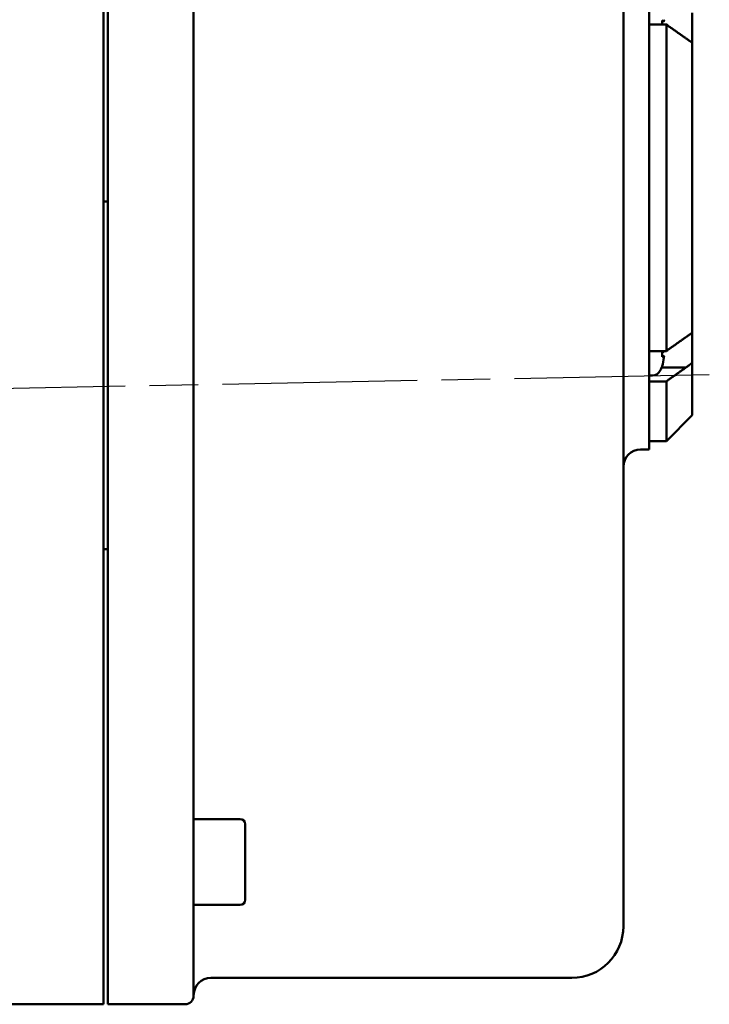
# Model space of a CAD drawing. Header units: millimetres. Extents: x -4672 to 9781, y -278 to 1426.
# Tile 23 of 28: x 1384 to 1465, y 742 to 857. Entities that reach past the tile are written whole.
import ezdxf

# ---------------------------------------------------------------- set-up
doc = ezdxf.new("R2010")
doc.units = ezdxf.units.MM
doc.header["$LTSCALE"] = 4
doc.linetypes.add('CHAIN', pattern=[0.7087, 0.4724, -0.0591, 0.1181, -0.0591])
doc.layers.add('Видимый контур (ГОСТ)', color=7, linetype='Continuous', lineweight=50)
doc.layers.add('Осевая линия (ГОСТ)', color=7, linetype='Continuous', lineweight=25)

msp = doc.modelspace()

# ---------------------------------------------------------------- linework, layer by layer
at = {"layer": 'Видимый контур (ГОСТ)'}
for p, q in [((1454.622, 879.285), (1454.622, 751.285)), ((1394.122, 757.657), (1394.122, 872.912)), ((1394.622, 757.657), (1394.622, 872.912)), ((1404.622, 872.609), (1404.622, 757.96)), ((1457.622, 806.785), (1457.622, 867.752)), ((1462.622, 857.631), (1462.622, 854.203)), ((1457.622, 856.276), (1459.622, 856.276)), ((1459.129, 856.276), (1459.129, 856.724)), ((1459.344, 856.657), (1459.129, 856.638)), ((1459.622, 818.262), (1459.622, 856.276)), ((1462.622, 854.203), (1462.622, 820.335)), ((1394.122, 835.655), (1394.622, 835.655)), ((1462.622, 820.335), (1462.622, 816.906)), ((1457.622, 818.262), (1459.622, 818.262)), ((1459.129, 817.603), (1459.129, 818.255)), ((1459.344, 818.187), (1459.129, 818.168)), ((1459.344, 817.67), (1459.129, 817.689)), ((1459.077, 816.348), (1461.903, 816.348)), ((1459.129, 816.513), (1459.129, 816.527)), ((1462.622, 816.906), (1462.622, 810.785)), ((1458.022, 815.429), (1457.622, 815.429)), ((1457.622, 814.729), (1459.622, 814.729)), ((1459.622, 807.785), (1459.622, 814.729)), ((1462.622, 810.785), (1459.622, 807.785)), ((1457.622, 807.785), (1459.622, 807.785)), ((1456.622, 806.785), (1457.622, 806.785)), ((1394.122, 795.199), (1394.622, 795.199)), ((1410.022, 763.775), (1404.622, 763.775)), ((1410.622, 763.175), (1410.622, 754.375)), ((1394.122, 757.657), (1394.122, 751.161)), ((1394.622, 751.161), (1394.622, 757.657)), ((1404.622, 757.96), (1404.622, 752.114)), ((1410.022, 753.775), (1404.622, 753.775)), ((1404.622, 752.114), (1404.622, 743.211)), ((1394.122, 742.211), (1394.122, 751.161)), ((1394.622, 742.211), (1394.622, 751.161)), ((1406.622, 745.285), (1448.622, 745.285)), ((1373.122, 742.211), (1394.122, 742.211)), ((1394.622, 742.211), (1403.622, 742.211))]:
    msp.add_line(p, q, dxfattribs=at)
for centre, radius, start, end in [((1454.982, 817.929), 4.39, 333.73923, 340.54359), ((1458.989, 816.513), 0.14, 340.54359, 0), ((1458.022, 816.429), 1, 270.01, 333.73923), ((1456.622, 804.785), 2, 90, 180), ((1410.022, 763.175), 0.6, 0, 90), ((1410.022, 754.375), 0.6, 270, 0), ((1448.622, 751.285), 6, 270, 0), ((1406.622, 743.285), 2, 90, 180), ((1403.622, 743.211), 1, 270, 0)]:
    msp.add_arc(centre, radius, start, end, dxfattribs=at)
for centre, major_axis, ratio, start_param, end_param in [((1454.996, 856.237), (4.37, 0.384), 0.0903208, 0.096395, 0.3285973), ((1454.996, 817.767), (4.37, 0.384), 0.0903208, 0.096395, 0.3285973), ((1454.996, 818.09), (4.37, -0.384), 0.0903208, 5.954588, 6.1867903), ((1454.996, 817.914), (-3.157, -3.046), 0.9920917, 2.0414611, 2.2736634)]:
    msp.add_ellipse(centre, major_axis=major_axis, ratio=ratio, start_param=start_param, end_param=end_param, dxfattribs=at)
for points in [[(1459.121, 856.728), (1459.126, 856.727), (1459.129, 856.726), (1459.129, 856.724)], [(1459.121, 818.258), (1459.126, 818.257), (1459.129, 818.256), (1459.129, 818.255)], [(1459.129, 817.603), (1459.129, 817.601), (1459.126, 817.6), (1459.121, 817.599)]]:
    msp.add_open_spline(points, degree=3, dxfattribs=at)
for points, knots in [([(1459.342, 856.833), (1459.344, 856.813), (1459.346, 856.791), (1459.349, 856.75), (1459.35, 856.731), (1459.35, 856.7), (1459.35, 856.686), (1459.348, 856.665), (1459.347, 856.659), (1459.344, 856.656), (1459.343, 856.656), (1459.342, 856.657)], [0, 0, 0, 0, 0.006105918, 0.006105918, 0.012211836, 0.012211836, 0.018306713, 0.018306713, 0.02440159, 0.02440159, 0.027283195, 0.027283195, 0.027283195, 0.027283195]), ([(1461.903, 854.657), (1462.016, 854.572), (1462.129, 854.495), (1462.362, 854.346), (1462.491, 854.27), (1462.622, 854.203)], [0.923974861, 0.923974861, 0.923974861, 0.923974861, 0.970279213, 0.970279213, 1.02313663, 1.02313663, 1.02313663, 1.02313663]), ([(1462.622, 820.335), (1462.491, 820.267), (1462.362, 820.192), (1462.238, 820.112), (1462.129, 820.042), (1462.016, 819.965), (1461.903, 819.881)], [-0.052857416, -0.052857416, -0.052857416, -0.052857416, 0, 0, 0, 0.046304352, 0.046304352, 0.046304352, 0.046304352]), ([(1459.35, 818.262), (1459.35, 818.256), (1459.35, 818.251), (1459.35, 818.23), (1459.35, 818.216), (1459.348, 818.196), (1459.347, 818.19), (1459.344, 818.187), (1459.343, 818.187), (1459.342, 818.187)], [0.01025747, 0.01025747, 0.01025747, 0.01025747, 0.012211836, 0.012211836, 0.018306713, 0.018306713, 0.02440159, 0.02440159, 0.027283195, 0.027283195, 0.027283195, 0.027283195]), ([(1459.342, 817.67), (1459.344, 817.671), (1459.346, 817.669), (1459.349, 817.656), (1459.35, 817.645), (1459.35, 817.619), (1459.35, 817.602), (1459.348, 817.564), (1459.347, 817.543), (1459.344, 817.513), (1459.343, 817.503), (1459.342, 817.493)], [0, 0, 0, 0, 0.006105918, 0.006105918, 0.012211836, 0.012211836, 0.018306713, 0.018306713, 0.02440159, 0.02440159, 0.027283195, 0.027283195, 0.027283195, 0.027283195]), ([(1461.903, 816.348), (1462.016, 816.426), (1462.129, 816.508), (1462.362, 816.688), (1462.491, 816.793), (1462.622, 816.906)], [0.923974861, 0.923974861, 0.923974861, 0.923974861, 0.970279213, 0.970279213, 1.02313663, 1.02313663, 1.02313663, 1.02313663])]:
    msp.add_open_spline(points, degree=3, knots=knots, dxfattribs=at)
for points, weights in [([(1461.903, 854.657), (1460.808, 855.434), (1459.622, 856.276)], [1.00098680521, 1.00219865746, 1.0017747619]), ([(1459.622, 818.262), (1460.808, 819.104), (1461.903, 819.881)], [1.0017747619, 1.00219865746, 1.00098680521]), ([(1461.903, 816.348), (1460.808, 815.571), (1459.622, 814.729)], [1.00098680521, 1.00219865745, 1.00177476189])]:
    msp.add_rational_spline(points, weights, degree=2, dxfattribs=at)
at = {"layer": 'Осевая линия (ГОСТ)', "linetype": 'CHAIN', "ltscale": 11.993792}
msp.add_line((1464.62, 815.478), (1222.505, 810.791), dxfattribs=at)

doc.saveas('drawing.dxf')
